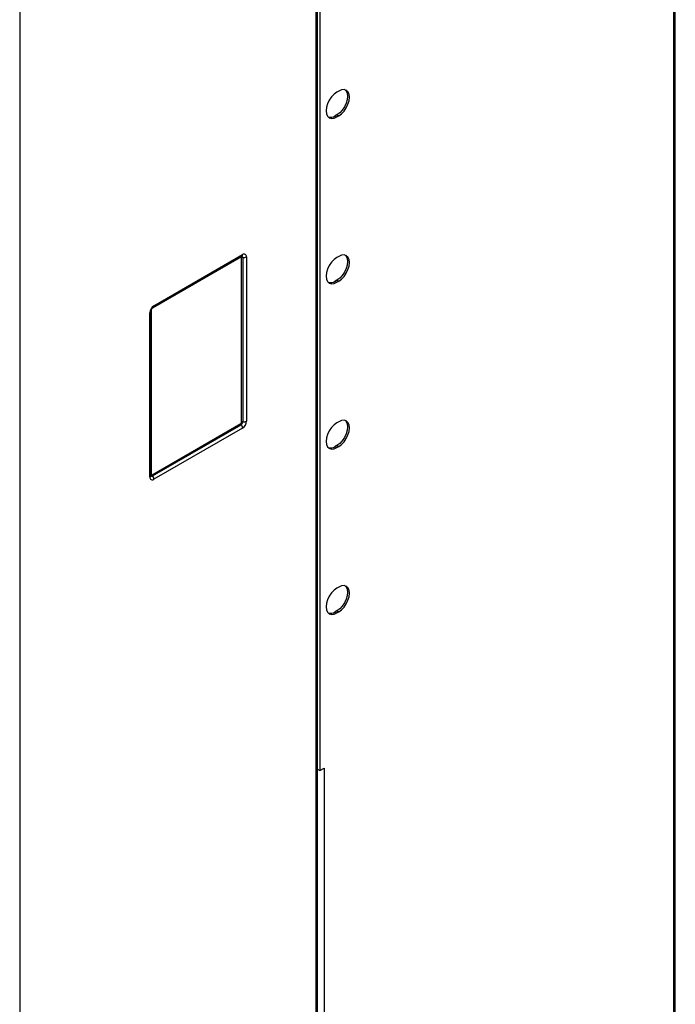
# Model space of a CAD drawing. Header units: millimetres. Extents: x 155400 to 158181, y 110534 to 115156.
# Tile 116 of 121: x 157897 to 158156, y 114360 to 114749. Entities that reach past the tile are written whole.
import ezdxf

# ---------------------------------------------------------------- set-up
doc = ezdxf.new("R2010")
doc.units = ezdxf.units.MM

msp = doc.modelspace()

# ---------------------------------------------------------------- linework, layer by layer
at = {"color": 7, "linetype": 'Continuous', "lineweight": 25}
for p, q in [((158154.94, 114967.29), (158154.94, 114228.12)), ((158155.65, 114172.96), (158155.65, 114968.27)), ((158013.63, 114840.8), (158013.63, 114146.54)), ((158014.29, 114136.23), (158014.29, 114841.72)), ((158015.22, 114782.52), (158015.22, 114452.64)), ((157896.6, 114773.25), (157896.6, 114078.98)), ((158022.64, 114721.08), (158021.94, 114720.67)), ((158021.94, 114711.69), (158021.23, 114711.28)), ((158021.23, 114711.28), (158021.94, 114710.87)), ((158021.94, 114711.69), (158022.64, 114711.28)), ((158021.94, 114710.87), (158022.64, 114711.28)), ((157983.93, 114655.45), (157949.02, 114635.3)), ((157949.32, 114635.56), (157984.33, 114655.77)), ((157949.63, 114636.25), (157984.64, 114656.46)), ((157986.21, 114655.55), (157986.21, 114590.63)), ((158022.64, 114655.75), (158021.94, 114655.35)), ((157984.28, 114590.33), (157984.28, 114655.25)), ((157984.77, 114655.32), (157984.77, 114590.41)), ((158021.94, 114646.36), (158021.23, 114645.96)), ((158021.23, 114645.96), (158021.94, 114645.55)), ((158021.94, 114646.36), (158022.64, 114645.96)), ((158021.94, 114645.55), (158022.64, 114645.96)), ((157948.06, 114568.6), (157948.06, 114633.52)), ((157948.5, 114569.21), (157948.5, 114634.13)), ((157948.57, 114634.53), (157948.57, 114569.72)), ((157948.93, 114569.51), (157983.93, 114589.72)), ((157949.1, 114569.06), (157984.11, 114589.26)), ((158022.64, 114590.43), (158021.94, 114590.02)), ((157984.64, 114587.9), (157949.63, 114567.69)), ((158021.94, 114581.04), (158021.23, 114580.63)), ((158021.23, 114580.63), (158021.94, 114580.22)), ((158021.94, 114581.04), (158022.64, 114580.63)), ((158021.94, 114580.22), (158022.64, 114580.63)), ((158022.64, 114525.11), (158021.94, 114524.7)), ((158021.94, 114515.72), (158021.23, 114515.31)), ((158021.23, 114515.31), (158021.94, 114514.9)), ((158021.94, 114515.72), (158022.64, 114515.31)), ((158021.94, 114514.9), (158022.64, 114515.31)), ((158014.29, 114453.18), (158015.22, 114452.64)), ((158015.22, 114452.64), (158016.92, 114453.62)), ((158016.92, 114453.62), (158016.92, 114148.44))]:
    msp.add_line(p, q, dxfattribs=at)
at = {"color": 7, "linetype": 'Continuous', "lineweight": 25, "flags": 128}
for points in [[(158025.27, 114721.54), (158025.61, 114721.16), (158026.03, 114720.22), (158026.18, 114719.04), (158026.03, 114717.68), (158025.61, 114716.26), (158024.94, 114714.85), (158024.06, 114713.57), (158023.03, 114712.49), (158021.94, 114711.69)], [(158022.64, 114711.28), (158023.74, 114712.08), (158024.76, 114713.16), (158025.64, 114714.45), (158026.32, 114715.85), (158026.74, 114717.28), (158026.89, 114718.63), (158026.74, 114719.81), (158026.32, 114720.75), (158025.64, 114721.37), (158024.76, 114721.65), (158023.74, 114721.54), (158022.64, 114721.08)], [(158021.94, 114720.67), (158020.84, 114719.87), (158019.82, 114718.79), (158018.94, 114717.5), (158018.26, 114716.1), (158017.84, 114714.67), (158017.69, 114713.32), (158017.84, 114712.14), (158018.26, 114711.2), (158018.94, 114710.57), (158019.82, 114710.3), (158020.84, 114710.4), (158021.94, 114710.87)], [(157983.93, 114655.45), (157983.93, 114655.5), (157983.94, 114655.55)], [(158025.27, 114656.22), (158025.61, 114655.83), (158026.03, 114654.9), (158026.18, 114653.71), (158026.03, 114652.36), (158025.61, 114650.93), (158024.94, 114649.53), (158024.06, 114648.24), (158023.03, 114647.16), (158021.94, 114646.36)], [(158022.64, 114645.96), (158023.74, 114646.76), (158024.76, 114647.84), (158025.64, 114649.12), (158026.32, 114650.53), (158026.74, 114651.95), (158026.89, 114653.3), (158026.74, 114654.49), (158026.32, 114655.43), (158025.64, 114656.05), (158024.76, 114656.32), (158023.74, 114656.22), (158022.64, 114655.75)], [(158021.94, 114655.35), (158020.84, 114654.54), (158019.82, 114653.46), (158018.94, 114652.18), (158018.26, 114650.78), (158017.84, 114649.35), (158017.69, 114648), (158017.84, 114646.81), (158018.26, 114645.88), (158018.94, 114645.25), (158019.82, 114644.98), (158020.84, 114645.08), (158021.94, 114645.55)], [(158021.94, 114590.02), (158020.84, 114589.22), (158019.82, 114588.14), (158018.94, 114586.86), (158018.26, 114585.45), (158017.84, 114584.03), (158017.69, 114582.67), (158017.84, 114581.49), (158018.26, 114580.55), (158018.94, 114579.93), (158019.82, 114579.66), (158020.84, 114579.76), (158021.94, 114580.22)], [(158025.27, 114590.9), (158025.61, 114590.51), (158026.03, 114589.57), (158026.18, 114588.39), (158026.03, 114587.04), (158025.61, 114585.61), (158024.94, 114584.21), (158024.06, 114582.92), (158023.03, 114581.84), (158021.94, 114581.04)], [(158022.64, 114580.63), (158023.74, 114581.43), (158024.76, 114582.51), (158025.64, 114583.8), (158026.32, 114585.2), (158026.74, 114586.63), (158026.89, 114587.98), (158026.74, 114589.17), (158026.32, 114590.1), (158025.64, 114590.73), (158024.76, 114591), (158023.74, 114590.9), (158022.64, 114590.43)], [(157948.57, 114569.72), (157948.53, 114569.69), (157948.5, 114569.66)], [(158021.94, 114524.7), (158020.84, 114523.9), (158019.82, 114522.82), (158018.94, 114521.53), (158018.26, 114520.13), (158017.84, 114518.7), (158017.69, 114517.35), (158017.84, 114516.17), (158018.26, 114515.23), (158018.94, 114514.6), (158019.82, 114514.33), (158020.84, 114514.43), (158021.94, 114514.9)], [(158025.27, 114525.57), (158025.61, 114525.19), (158026.03, 114524.25), (158026.18, 114523.07), (158026.03, 114521.71), (158025.61, 114520.29), (158024.94, 114518.88), (158024.06, 114517.6), (158023.03, 114516.52), (158021.94, 114515.72)], [(158022.64, 114515.31), (158023.74, 114516.11), (158024.76, 114517.19), (158025.64, 114518.48), (158026.32, 114519.88), (158026.74, 114521.31), (158026.89, 114522.66), (158026.74, 114523.84), (158026.32, 114524.78), (158025.64, 114525.4), (158024.76, 114525.68), (158023.74, 114525.57), (158022.64, 114525.11)]]:
    msp.add_lwpolyline(points, dxfattribs=at)
at = {"color": 7, "linetype": 'Continuous', "lineweight": 25}
for centre, radius, start, end in [((158019.41, 114713.9), 3.19, 255.31, 304.7761), ((157984.07, 114655.28), 0.218, 350.786, 129.2033), ((157983.93, 114656.37), 0.717, 303.9367, 7.3755), ((157984.37, 114655.39), 0.401, 350.2475, 90.5711), ((157985.25, 114655.7), 0.975, 350.786, 129.2033), ((157985.16, 114657.59), 2.3, 260.2289, 297.3572), ((157984.64, 114654.57), 0.768, 80.2289, 117.3572), ((158019.41, 114648.57), 3.19, 255.31, 304.7761), ((157951.48, 114633.36), 3.43, 122.6055, 177.3945), ((157948.88, 114636.18), 0.76, 306.2606, 5.4355), ((157947.74, 114634.21), 0.76, 294.5617, 353.7189), ((157983.52, 114590.37), 0.768, 302.6055, 357.3945), ((157984.7, 114589.76), 0.767, 182.6393, 219.7721), ((157983.33, 114590.47), 1.43, 302.6055, 357.3945), ((157982.34, 114587.79), 2.3, 2.6393, 39.7721), ((157984.64, 114589.65), 0.768, 80.2289, 117.3572), ((157982.79, 114590.79), 3.43, 302.6055, 357.3945), ((157985.16, 114592.68), 2.3, 260.2289, 297.3572), ((158019.41, 114583.25), 3.19, 255.31, 304.7761), ((157949.02, 114568.45), 0.975, 170.786, 309.2033), ((157947.74, 114569.29), 0.758, 294.5251, 354.1548), ((157948.85, 114569.37), 0.401, 209.3895, 309.7476), ((157948.79, 114569.68), 0.218, 170.786, 309.2033), ((157949.69, 114569.55), 0.767, 182.6393, 219.7721), ((157947.33, 114567.59), 2.3, 2.6393, 39.7721), ((158019.41, 114517.93), 3.19, 255.31, 304.7761)]:
    msp.add_arc(centre, radius, start, end, dxfattribs=at)
for points, knots in [([(157984.33, 114655.77), (157984.36, 114655.78), (157984.39, 114655.8), (157984.37, 114655.8), (157984.37, 114655.79)], [0, 0, 0, 0, 0.925185, 1, 1, 1, 1]), ([(157948.5, 114634.13), (157948.5, 114634.17), (157948.5, 114634.26), (157948.55, 114634.49), (157948.66, 114634.77), (157948.83, 114635.07), (157949.02, 114635.32), (157949.21, 114635.49), (157949.29, 114635.54), (157949.32, 114635.56)], [0, 0, 0, 0, 0.124234, 0.258455, 0.405984, 0.566043, 0.731087, 0.871055, 1, 1, 1, 1]), ([(157948.5, 114569.17), (157948.5, 114569.16), (157948.5, 114569.15), (157948.5, 114569.19), (157948.5, 114569.21)], [0, 0, 0, 0, 0.187579, 1, 1, 1, 1])]:
    msp.add_open_spline(points, degree=3, knots=knots, dxfattribs=at)

doc.saveas('drawing.dxf')
